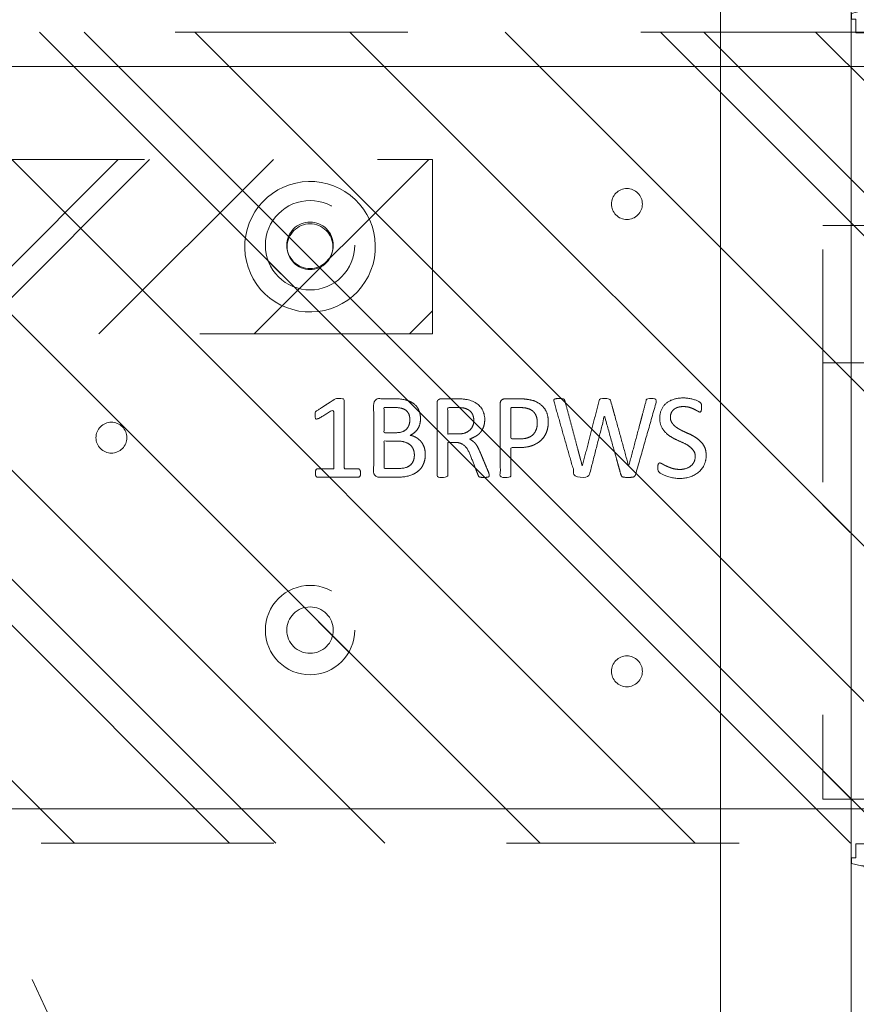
# Model space of a CAD drawing. Header units: inches. Extents: x -522 to -243, y -71 to 49.
# Tile 25 of 54: x -260 to -255, y -23 to -17. Entities that reach past the tile are written whole.
import ezdxf

# ---------------------------------------------------------------- set-up
doc = ezdxf.new("R2010")
doc.units = ezdxf.units.IN
doc.header["$LTSCALE"] = 32
doc.header["$MEASUREMENT"] = 0
doc.header["$PDMODE"] = 1
doc.header["$PDSIZE"] = -2
doc.linetypes.add('Dash Style-1', pattern=[0.083328, 0.041656, -0.041672])
for name, color, linetype, lineweight in [('DashLine', 7, 'Dash Style-1', 13), ('DashLineFill', 7, 'Dash Style-1', 13), ('Drawing', 7, 'Continuous', 18), ('None', 7, 'Continuous', 18), ('Plastic-BracketCover', 7, 'Continuous', 13), ('SolidLine', 7, 'Continuous', 15), ('Wood_1-V', 7, 'Continuous', 13)]:
    doc.layers.add(name, color=color, linetype=linetype, lineweight=lineweight)
doc.layers.add('Metal-Leg', color=7, linetype='Continuous', lineweight=18, true_color=0x4c4c4c)
doc.layers.add('Notes', color=1, linetype='Continuous', lineweight=18, true_color=0xff0000)
pattern_1 = [(45, (0, 0), (-1.61302, 1.93572), []), (45, (-1.0608, 1.0608), (-0.472346, 0.416761), [])]

# ---------------------------------------------------------------- blocks, each defined once
blk = doc.blocks.new('Group-13')
at = {"layer": 'DashLineFill', "linetype": 'Continuous', "lineweight": 13}
h = blk.add_hatch(dxfattribs=at)
h.set_pattern_fill('Steel', color=253, style=0, pattern_type=2)
h.set_pattern_definition(pattern_1)
h.paths.add_polyline_path([(-2.0669, 1.3976), (2.0669, 1.3976), (2.0669, 0.1378), (2.1063, 0.1378), (2.1063, -0.1378), (2.0669, -0.1378), (2.0669, -5.2756), (2.1063, -5.2756), (2.1063, -5.5512), (2.0669, -5.5512), (2.0669, -5.8268), (-2.0669, -5.8268), (-2.0669, -5.5512), (-2.1063, -5.5512), (-2.1063, -5.2756), (-2.0669, -5.2756), (-2.0669, -0.1378), (-2.1063, -0.1378), (-2.1063, 0.1378), (-2.0669, 0.1378)])
at = {"layer": 'DashLineFill', "flags": 128}
blk.add_lwpolyline([(-2.0669, 1.3976), (2.0669, 1.3976), (2.0669, 0.1378), (2.1063, 0.1378), (2.1063, -0.1378), (2.0669, -0.1378), (2.0669, -5.2756), (2.1063, -5.2756), (2.1063, -5.5512), (2.0669, -5.5512), (2.0669, -5.8268), (-2.0669, -5.8268), (-2.0669, -5.5512), (-2.1063, -5.5512), (-2.1063, -5.2756), (-2.0669, -5.2756), (-2.0669, -0.1378), (-2.1063, -0.1378), (-2.1063, 0.1378), (-2.0669, 0.1378)], close=True, dxfattribs=at)
at = {"layer": 'SolidLine', "flags": 128}
blk.add_lwpolyline([(-1.2205, -5.8268), (-1.2205, -5.1826), (-0.4331, -5.1826), (-0.4331, -5.8268)], dxfattribs=at)
at = {"layer": 'SolidLine', "linetype": 'Continuous', "lineweight": 5}
blk.add_point((0, 0), dxfattribs=at)
blk = doc.blocks.new('TL14_upper_leg (2D)')
at = {"layer": 'DashLine', "flags": 128}
blk.add_lwpolyline([(0, 1.2205), (0.1196, 1.2146), (0.2381, 1.197), (0.3543, 1.1679), (0.4671, 1.1276), (0.5753, 1.0764), (0.6781, 1.0148), (0.7743, 0.9434), (0.863, 0.863), (0.9434, 0.7743), (1.0148, 0.6781), (1.0764, 0.5753), (1.1276, 0.4671), (1.1679, 0.3543), (1.197, 0.2381), (1.2146, 0.1196), (1.2205, 0), (1.2146, -0.1196), (1.197, -0.2381), (1.1679, -0.3543), (1.1276, -0.4671), (1.0764, -0.5753), (1.0148, -0.6781), (0.9434, -0.7743), (0.863, -0.863), (0.7743, -0.9434), (0.6781, -1.0148), (0.5753, -1.0764), (0.4671, -1.1276), (0.3543, -1.1679), (0.2381, -1.197), (0.1196, -1.2146), (0, -1.2205), (-0.1196, -1.2146), (-0.2381, -1.197), (-0.3543, -1.1679), (-0.4671, -1.1276), (-0.5753, -1.0764), (-0.6781, -1.0148), (-0.7743, -0.9434), (-0.863, -0.863), (-0.9434, -0.7743), (-1.0148, -0.6781), (-1.0764, -0.5753), (-1.1276, -0.4671), (-1.1679, -0.3543), (-1.197, -0.2381), (-1.2146, -0.1196), (-1.2205, 0), (-1.2146, 0.1196), (-1.197, 0.2381), (-1.1679, 0.3543), (-1.1276, 0.4671), (-1.0764, 0.5753), (-1.0148, 0.6781), (-0.9434, 0.7743), (-0.863, 0.863), (-0.7743, 0.9434), (-0.6781, 1.0148), (-0.5753, 1.0764), (-0.4671, 1.1276), (-0.3543, 1.1679), (-0.2381, 1.197), (-0.1196, 1.2146)], close=True, dxfattribs=at)
at = {"layer": 'Metal-Leg', "linetype": 'Continuous', "lineweight": 5}
blk.add_point((0, 0), dxfattribs=at)
blk.add_point((0, 0), dxfattribs=at)
at = {"layer": 'Notes'}
for p, q in [((-2.126, 0), (2.126, 0)), ((-2.126, -5.3937), (2.126, -5.3937))]:
    blk.add_line(p, q, dxfattribs=at)
at = {"layer": 'SolidLine', "flags": 128}
for points in [[(-2.3228, 0.2437), (-2.4016, 0.2437), (-2.4016, 0.2677), (-2.4341, 0.2677), (-2.4493, 0.2108), (-2.4493, 0.1992, 0.157975), (-2.5315, 0.1181), (-2.5315, -0.1181, 0.156027), (-2.4493, -0.1991), (-2.4493, -0.2108), (-2.4341, -0.2677), (-2.4016, -0.2677), (-2.4016, -0.2437), (-2.3228, -0.2437)], [(2.3228, 0.2437), (2.4016, 0.2437), (2.4016, 0.2677), (2.4341, 0.2677), (2.4493, 0.2108), (2.4493, 0.1992, -0.157975), (2.5315, 0.1181), (2.5315, -0.1181, -0.156027), (2.4493, -0.1991), (2.4493, -0.2108), (2.4341, -0.2677), (2.4016, -0.2677), (2.4016, -0.2437), (2.3228, -0.2437)], [(-2.3228, -5.15), (-2.4016, -5.15), (-2.4016, -5.126), (-2.4341, -5.126), (-2.4493, -5.1829), (-2.4493, -5.1945, 0.157975), (-2.5315, -5.2756), (-2.5315, -5.5118, 0.156027), (-2.4493, -5.5928), (-2.4493, -5.6045), (-2.4341, -5.6614), (-2.4016, -5.6614), (-2.4016, -5.6374), (-2.3228, -5.6374)], [(2.3228, -5.15), (2.4016, -5.15), (2.4016, -5.126), (2.4341, -5.126), (2.4493, -5.1829), (2.4493, -5.1945, -0.157975), (2.5315, -5.2756), (2.5315, -5.5118, -0.156027), (2.4493, -5.5928), (2.4493, -5.6045), (2.4341, -5.6614), (2.4016, -5.6614), (2.4016, -5.6374), (2.3228, -5.6374)]]:
    blk.add_lwpolyline(points, format="xyb", close=True, dxfattribs=at)
at = {"layer": 'DashLine', "color": 7}
blk.add_blockref('Group-13', (0, 0), dxfattribs=at)
blk = doc.blocks.new('Group-16')
at = {"layer": 'Plastic-BracketCover', "color": 7}
for points, knots in [([(0.0962, -6.4949), (0.1276, -6.4949), (0.1774, -6.5189), (0.2106, -6.5595), (0.2291, -6.6149), (0.2291, -6.6703), (0.2198, -6.709), (0.2088, -6.7385), (0.1977, -6.7588), (0.1903, -6.7681), (0.1774, -6.7718), (0.1589, -6.7718), (0.1479, -6.7699), (0.1423, -6.7662), (0.1405, -6.7625), (0.1405, -6.7552), (0.1516, -6.7367), (0.1645, -6.709), (0.1774, -6.6703), (0.1774, -6.626), (0.1663, -6.5928), (0.1479, -6.5706), (0.1202, -6.5577), (0.0833, -6.5577), (0.0574, -6.5761), (0.0353, -6.6038), (0.0187, -6.6407), (0.0021, -6.6776), (-0.0201, -6.7146), (-0.0496, -6.7422), (-0.0883, -6.7607), (-0.1437, -6.7607), (-0.188, -6.7404), (-0.2175, -6.7035), (-0.2323, -6.6537), (-0.2323, -6.6094), (-0.2268, -6.5798), (-0.2194, -6.5522), (-0.2083, -6.5319), (-0.2009, -6.5245), (-0.1972, -6.5226), (-0.1917, -6.5208), (-0.1825, -6.5208), (-0.1714, -6.5208), (-0.1603, -6.5226), (-0.1548, -6.5245), (-0.1511, -6.5282), (-0.1511, -6.5337), (-0.1603, -6.5503), (-0.1732, -6.5743), (-0.1825, -6.6057), (-0.1825, -6.6444), (-0.1732, -6.6721), (-0.1566, -6.6906), (-0.1345, -6.6998), (-0.1031, -6.6998), (-0.0754, -6.6813), (-0.0551, -6.6537), (-0.0367, -6.6167), (-0.0201, -6.578), (0.0021, -6.5429), (0.0298, -6.5134), (0.0685, -6.4949), (0.0962, -6.4949)], [0, 0, 0, 0.015871, 0.031741, 0.047612, 0.063483, 0.074063, 0.084644, 0.095224, 0.105804, 0.116385, 0.126965, 0.134019, 0.141073, 0.148126, 0.15518, 0.176341, 0.197502, 0.218662, 0.239823, 0.254938, 0.270053, 0.285168, 0.300283, 0.315399, 0.330516, 0.345632, 0.360748, 0.375865, 0.390981, 0.406098, 0.421214, 0.436329, 0.451445, 0.46656, 0.481676, 0.489233, 0.496791, 0.504349, 0.511906, 0.519464, 0.527022, 0.53458, 0.545916, 0.557253, 0.568589, 0.579926, 0.591262, 0.613935, 0.636609, 0.659282, 0.681955, 0.702567, 0.723179, 0.74379, 0.764402, 0.793852, 0.823302, 0.852751, 0.882201, 0.911651, 0.941101, 0.97055, 1, 1, 1]), ([(0.2088, -6.8998), (0.2125, -6.9017), (0.2198, -6.9072), (0.2217, -6.9164), (0.2235, -6.9312), (0.2235, -6.9533), (0.2217, -6.9681), (0.2198, -6.9773), (0.2125, -6.981), (0.2088, -6.9829), (0.0399, -7.0299), (-0.1289, -7.077), (0.0399, -7.1203), (0.2088, -7.1637), (0.2125, -7.1656), (0.2198, -7.1692), (0.2217, -7.1785), (0.2235, -7.1932), (0.2235, -7.2154), (0.2217, -7.2301), (0.2198, -7.2412), (0.2125, -7.2468), (0.2088, -7.2468), (0.0021, -7.3058), (-0.2046, -7.3649), (-0.2138, -7.3667), (-0.2212, -7.3686), (-0.2268, -7.3612), (-0.2286, -7.3483), (-0.2286, -7.3261), (-0.2268, -7.315), (-0.2249, -7.3077), (-0.2194, -7.3058), (-0.2157, -7.304), (-0.0284, -7.2541), (0.1589, -7.2043), (-0.0284, -7.1563), (-0.2157, -7.1083), (-0.2194, -7.1065), (-0.2249, -7.1047), (-0.2268, -7.0973), (-0.2286, -7.0844), (-0.2286, -7.0641), (-0.2268, -7.053), (-0.2249, -7.0456), (-0.2194, -7.0419), (-0.2157, -7.0419), (-0.0284, -6.9902), (0.1589, -6.9386), (-0.0284, -6.8887), (-0.2157, -6.8389), (-0.2194, -6.8389), (-0.2249, -6.8371), (-0.2268, -6.8297), (-0.2286, -6.8186), (-0.2286, -6.7983), (-0.2268, -6.7854), (-0.2212, -6.7799), (-0.212, -6.7799), (-0.2046, -6.7817), (0.0021, -6.8408), (0.2088, -6.8998)], [0, 0, 0, 0.001377, 0.002754, 0.004131, 0.005508, 0.006884, 0.008261, 0.009638, 0.011015, 0.011015, 0.069504, 0.069504, 0.127673, 0.127673, 0.12905, 0.130427, 0.131804, 0.133181, 0.134558, 0.135935, 0.137312, 0.138689, 0.138689, 0.218878, 0.218878, 0.222389, 0.225899, 0.229409, 0.23292, 0.23643, 0.23994, 0.243451, 0.246961, 0.246961, 0.411844, 0.411844, 0.576329, 0.576329, 0.57984, 0.58335, 0.586861, 0.590371, 0.593296, 0.596222, 0.599147, 0.602072, 0.602072, 0.756075, 0.756075, 0.909695, 0.909695, 0.91262, 0.915546, 0.918471, 0.921396, 0.923833, 0.926271, 0.928708, 0.931145, 0.931145, 1, 1, 1]), ([(-0.0957, -7.3992), (-0.0607, -7.3992), (-0.0071, -7.4214), (0.0298, -7.462), (0.0519, -7.521), (0.0519, -7.5884), (0.0519, -7.6133), (0.1322, -7.6133), (0.2162, -7.6133), (0.2198, -7.617), (0.2217, -7.6244), (0.2235, -7.6354), (0.2235, -7.6521), (0.2217, -7.6631), (0.2198, -7.6705), (0.2162, -7.6742), (0.0058, -7.6742), (-0.2138, -7.6742), (-0.2268, -7.6594), (-0.2268, -7.6022), (-0.2268, -7.5395), (-0.2231, -7.5136), (-0.2157, -7.4767), (-0.1935, -7.4398), (-0.1622, -7.4121), (-0.1197, -7.3992), (-0.0957, -7.3992)], [0, 0, 0, 0.066268, 0.132535, 0.198803, 0.26507, 0.303966, 0.303966, 0.429297, 0.43506, 0.440822, 0.446584, 0.452347, 0.456957, 0.461567, 0.466177, 0.470786, 0.728938, 0.745073, 0.761208, 0.845107, 0.870922, 0.896738, 0.922553, 0.948369, 0.974184, 1, 1, 1]), ([(-0.0902, -7.462), (-0.1179, -7.462), (-0.1548, -7.4823), (-0.1714, -7.5118), (-0.1769, -7.5432), (-0.1769, -7.5865), (-0.1769, -7.6133), (-0.0874, -7.6133), (0.0021, -7.6133), (0.0021, -7.5865), (0.0021, -7.5339), (-0.0108, -7.497), (-0.0367, -7.473), (-0.0699, -7.462), (-0.0902, -7.462)], [0, 0, 0, 0.053098, 0.106195, 0.159293, 0.212391, 0.297937, 0.297937, 0.584068, 0.584068, 0.669615, 0.752211, 0.834807, 0.917404, 1, 1, 1]), ([(0.2125, -7.7372), (0.2162, -7.7372), (0.2198, -7.7391), (0.2217, -7.7464), (0.2235, -7.7594), (0.2235, -7.7778), (0.2217, -7.7889), (0.2198, -7.7963), (0.2143, -7.8), (0.2088, -7.8018), (0.1562, -7.8221), (0.1036, -7.8424), (0.0851, -7.8498), (0.0556, -7.8646), (0.0335, -7.8867), (0.0224, -7.9162), (0.0224, -7.9559), (0.0224, -7.9753), (0.1174, -7.9753), (0.2162, -7.9753), (0.2198, -7.979), (0.2217, -7.9864), (0.2235, -7.9974), (0.2235, -8.014), (0.2217, -8.0251), (0.2198, -8.0325), (0.2162, -8.0362), (0.0048, -8.0362), (-0.2157, -8.0362), (-0.2268, -8.0214), (-0.2268, -7.9661), (-0.2268, -7.9015), (-0.2249, -7.8793), (-0.2231, -7.8701), (-0.2194, -7.8443), (-0.1991, -7.8037), (-0.1695, -7.7778), (-0.1308, -7.7631), (-0.0865, -7.7631), (-0.0496, -7.776), (-0.0219, -7.7981), (-0.0035, -7.8313), (0.0039, -7.8498), (0.0095, -7.8387), (0.0242, -7.8203), (0.0445, -7.8055), (0.0722, -7.7926), (0.0888, -7.7852), (0.1377, -7.7649), (0.1866, -7.7446), (0.1995, -7.7391), (0.2106, -7.7372), (0.2125, -7.7372)], [0, 0, 0, 0.004018, 0.008035, 0.012053, 0.01607, 0.020088, 0.024105, 0.028123, 0.03214, 0.03214, 0.070951, 0.070951, 0.084634, 0.098317, 0.112001, 0.125684, 0.138745, 0.138745, 0.202807, 0.205295, 0.207782, 0.21027, 0.212758, 0.214748, 0.216739, 0.218729, 0.220719, 0.332671, 0.339637, 0.346603, 0.391882, 0.407555, 0.423229, 0.423229, 0.466696, 0.510164, 0.553631, 0.597099, 0.640566, 0.684033, 0.727501, 0.770968, 0.770968, 0.798042, 0.825115, 0.852188, 0.879262, 0.879262, 0.958132, 0.958132, 0.979066, 1, 1, 1]), ([(-0.1013, -7.8258), (-0.1289, -7.8258), (-0.164, -7.8498), (-0.1732, -7.8775), (-0.1751, -7.8867), (-0.1769, -7.9088), (-0.1769, -7.9504), (-0.1769, -7.9753), (-0.1013, -7.9753), (-0.0256, -7.9753), (-0.0256, -7.9467), (-0.0256, -7.8941), (-0.0367, -7.8609), (-0.0588, -7.8369), (-0.0865, -7.8258), (-0.1013, -7.8258)], [0, 0, 0, 0.142515, 0.285031, 0.285031, 0.330993, 0.376955, 0.445899, 0.445899, 0.655281, 0.655281, 0.734439, 0.800829, 0.867219, 0.93361, 1, 1, 1]), ([(0.0925, -8.1035), (0.1147, -8.1035), (0.1497, -8.1146), (0.1792, -8.1331), (0.1995, -8.1607), (0.2217, -8.2106), (0.2217, -8.3176), (0.2217, -8.384), (0.2106, -8.3988), (-0.0025, -8.3988), (-0.2157, -8.3988), (-0.2268, -8.384), (-0.2268, -8.3259), (-0.2268, -8.2346), (-0.2101, -8.1829), (-0.1825, -8.1497), (-0.14, -8.1312), (-0.0976, -8.1312), (-0.068, -8.1386), (-0.0441, -8.1534), (-0.0238, -8.1774), (-0.0182, -8.1903), (-0.0145, -8.1718), (0.0039, -8.1404), (0.0316, -8.1165), (0.0704, -8.1035), (0.0925, -8.1035)], [0, 0, 0, 0.031455, 0.06291, 0.094366, 0.125821, 0.188731, 0.266159, 0.275837, 0.285516, 0.435531, 0.44521, 0.454888, 0.521427, 0.574659, 0.627891, 0.681123, 0.734355, 0.762747, 0.791139, 0.819531, 0.847924, 0.847924, 0.885943, 0.923962, 0.961981, 1, 1, 1]), ([(0.0962, -8.1663), (0.0759, -8.1663), (0.0464, -8.1792), (0.0261, -8.2032), (0.015, -8.2401), (0.015, -8.3038), (0.015, -8.3398), (0.0934, -8.3398), (0.1719, -8.3398), (0.1719, -8.2964), (0.1719, -8.2124), (0.1442, -8.1792), (0.1147, -8.1663), (0.0962, -8.1663)], [0, 0, 0, 0.079156, 0.158312, 0.237468, 0.316624, 0.419526, 0.419526, 0.643799, 0.643799, 0.767809, 0.883905, 0.941952, 1, 1, 1]), ([(-0.1068, -8.1921), (-0.1234, -8.1921), (-0.1492, -8.2013), (-0.1677, -8.2216), (-0.1769, -8.253), (-0.1769, -8.3084), (-0.1769, -8.3398), (-0.105, -8.3398), (-0.033, -8.3398), (-0.033, -8.3056), (-0.033, -8.2493), (-0.0441, -8.2198), (-0.0644, -8.2013), (-0.092, -8.1921), (-0.1068, -8.1921)], [0, 0, 0, 0.074499, 0.148998, 0.223496, 0.297995, 0.395417, 0.395417, 0.61891, 0.61891, 0.724928, 0.793696, 0.862464, 0.931232, 1, 1, 1]), ([(0.1977, -8.4746), (0.2051, -8.4746), (0.2189, -8.4774), (0.2217, -8.4857), (0.2217, -8.6048), (0.2217, -8.7238), (0.2198, -8.7275), (0.2143, -8.7312), (0.2051, -8.733), (0.1922, -8.733), (0.1829, -8.7312), (0.1774, -8.7293), (0.1737, -8.7238), (0.1737, -8.6749), (0.1737, -8.6278), (0.0039, -8.6278), (-0.1659, -8.6278), (-0.14, -8.6712), (-0.1142, -8.7146), (-0.1123, -8.7201), (-0.1105, -8.7293), (-0.1142, -8.733), (-0.1253, -8.7349), (-0.1377, -8.7349), (-0.1474, -8.7349), (-0.1529, -8.733), (-0.1566, -8.7293), (-0.1585, -8.7256), (-0.1917, -8.674), (-0.2249, -8.6223), (-0.2268, -8.6204), (-0.2268, -8.6167), (-0.2286, -8.6112), (-0.2286, -8.5941), (-0.2286, -8.5761), (-0.2249, -8.5706), (-0.2212, -8.5688), (-0.0228, -8.5688), (0.1737, -8.5688), (0.1737, -8.5282), (0.1737, -8.4839), (0.1774, -8.4802), (0.1829, -8.4765), (0.1922, -8.4746), (0.1977, -8.4746)], [0, 0, 0, 0.00261, 0.007831, 0.010441, 0.176195, 0.178805, 0.181415, 0.184026, 0.186636, 0.188594, 0.190551, 0.192509, 0.194467, 0.244389, 0.244389, 0.424498, 0.424498, 0.47805, 0.47805, 0.484241, 0.490432, 0.496622, 0.502813, 0.507071, 0.510941, 0.514811, 0.518682, 0.518682, 0.576295, 0.576295, 0.578743, 0.58119, 0.583638, 0.590247, 0.593184, 0.596122, 0.599059, 0.911881, 0.911881, 0.976501, 0.982376, 0.988251, 0.994125, 1, 1, 1])]:
    blk.add_open_spline(points, degree=2, knots=knots, dxfattribs=at)
blk = doc.blocks.new('1BRPWS-HuddleBracket (2D)')
at = {"layer": 'DashLineFill', "linetype": 'Continuous', "lineweight": 13}
h = blk.add_hatch(dxfattribs=at)
h.set_pattern_fill('Steel', color=253, style=0, pattern_type=2)
h.set_pattern_definition(pattern_1)
h.paths.add_polyline_path([(-2.3272, 2.3819), (2.3185, 2.3819), (2.3185, -12.2638), (-2.3272, -12.2638)])
h = blk.add_hatch(dxfattribs=at)
h.set_pattern_fill('Steel', color=253, style=0, pattern_type=2)
h.set_pattern_definition(pattern_1)
h.paths.add_polyline_path([(-1.343, -7.0374), (-1.3516, -7.037), (-1.3602, -7.0357), (-1.3687, -7.0336), (-1.3769, -7.0307), (-1.3847, -7.0269), (-1.3922, -7.0225), (-1.3992, -7.0173), (-1.4056, -7.0115), (-1.4114, -7.005), (-1.4166, -6.998), (-1.4211, -6.9906), (-1.4248, -6.9827), (-1.4277, -6.9745), (-1.4298, -6.9661), (-1.4311, -6.9575), (-1.4315, -6.9488), (-1.4311, -6.9401), (-1.4298, -6.9315), (-1.4277, -6.9231), (-1.4248, -6.9149), (-1.4211, -6.9071), (-1.4166, -6.8996), (-1.4114, -6.8926), (-1.4056, -6.8862), (-1.3992, -6.8803), (-1.3922, -6.8752), (-1.3847, -6.8707), (-1.3769, -6.867), (-1.3687, -6.8641), (-1.3602, -6.8619), (-1.3516, -6.8607), (-1.343, -6.8602), (-1.3343, -6.8607), (-1.3257, -6.8619), (-1.3172, -6.8641), (-1.3091, -6.867), (-1.3012, -6.8707), (-1.2937, -6.8752), (-1.2868, -6.8803), (-1.2803, -6.8862), (-1.2745, -6.8926), (-1.2693, -6.8996), (-1.2648, -6.9071), (-1.2611, -6.9149), (-1.2582, -6.9231), (-1.2561, -6.9315), (-1.2548, -6.9401), (-1.2544, -6.9488), (-1.2548, -6.9575), (-1.2561, -6.9661), (-1.2582, -6.9745), (-1.2611, -6.9827), (-1.2648, -6.9906), (-1.2693, -6.998), (-1.2745, -7.005), (-1.2803, -7.0115), (-1.2868, -7.0173), (-1.2937, -7.0225), (-1.3012, -7.0269), (-1.3091, -7.0307), (-1.3172, -7.0336), (-1.3257, -7.0357), (-1.3343, -7.037)])
h = blk.add_hatch(dxfattribs=at)
h.set_pattern_fill('Steel', color=253, style=0, pattern_type=2)
h.set_pattern_definition(pattern_1)
h.paths.add_polyline_path([(1.3342, -7.0374), (1.3255, -7.037), (1.3169, -7.0357), (1.3085, -7.0336), (1.3003, -7.0307), (1.2924, -7.0269), (1.285, -7.0225), (1.278, -7.0173), (1.2716, -7.0115), (1.2657, -7.005), (1.2605, -6.998), (1.2561, -6.9906), (1.2524, -6.9827), (1.2494, -6.9745), (1.2473, -6.9661), (1.246, -6.9575), (1.2456, -6.9488), (1.246, -6.9401), (1.2473, -6.9315), (1.2494, -6.9231), (1.2524, -6.9149), (1.2561, -6.9071), (1.2605, -6.8996), (1.2657, -6.8926), (1.2716, -6.8862), (1.278, -6.8803), (1.285, -6.8752), (1.2924, -6.8707), (1.3003, -6.867), (1.3085, -6.8641), (1.3169, -6.8619), (1.3255, -6.8607), (1.3342, -6.8602), (1.3429, -6.8607), (1.3515, -6.8619), (1.3599, -6.8641), (1.3681, -6.867), (1.376, -6.8707), (1.3834, -6.8752), (1.3904, -6.8803), (1.3968, -6.8862), (1.4027, -6.8926), (1.4079, -6.8996), (1.4123, -6.9071), (1.416, -6.9149), (1.419, -6.9231), (1.4211, -6.9315), (1.4224, -6.9401), (1.4228, -6.9488), (1.4224, -6.9575), (1.4211, -6.9661), (1.419, -6.9745), (1.416, -6.9827), (1.4123, -6.9906), (1.4079, -6.998), (1.4027, -7.005), (1.3968, -7.0115), (1.3904, -7.0173), (1.3834, -7.0225), (1.376, -7.0269), (1.3681, -7.0307), (1.3599, -7.0336), (1.3515, -7.0357), (1.3429, -7.037)])
h = blk.add_hatch(dxfattribs=at)
h.set_pattern_fill('Steel', color=253, style=0, pattern_type=2)
h.set_pattern_definition(pattern_1)
h.paths.add_polyline_path([(-1.1067, -8.5079), (-1.0817, -8.5091), (-1.0568, -8.5128), (-1.0325, -8.5189), (-1.0088, -8.5274), (-0.9861, -8.5381), (-0.9646, -8.551), (-0.9444, -8.566), (-0.9258, -8.5828), (-0.9089, -8.6014), (-0.894, -8.6216), (-0.8811, -8.6431), (-0.8703, -8.6658), (-0.8619, -8.6895), (-0.8558, -8.7139), (-0.8521, -8.7387), (-0.8508, -8.7638), (-0.8521, -8.7889), (-0.8558, -8.8137), (-0.8619, -8.8381), (-0.8703, -8.8617), (-0.8811, -8.8844), (-0.894, -8.906), (-0.9089, -8.9261), (-0.9258, -8.9447), (-0.9444, -8.9616), (-0.9646, -8.9766), (-0.9861, -8.9895), (-1.0088, -9.0002), (-1.0325, -9.0087), (-1.0568, -9.0148), (-1.0817, -9.0185), (-1.1067, -9.0197), (-1.1318, -9.0185), (-1.1567, -9.0148), (-1.181, -9.0087), (-1.2047, -9.0002), (-1.2274, -8.9895), (-1.2489, -8.9766), (-1.2691, -8.9616), (-1.2877, -8.9447), (-1.3046, -8.9261), (-1.3195, -8.906), (-1.3324, -8.8844), (-1.3432, -8.8617), (-1.3516, -8.8381), (-1.3577, -8.8137), (-1.3614, -8.7889), (-1.3626, -8.7638), (-1.3614, -8.7387), (-1.3577, -8.7139), (-1.3516, -8.6895), (-1.3432, -8.6658), (-1.3324, -8.6431), (-1.3195, -8.6216), (-1.3046, -8.6014), (-1.2877, -8.5828), (-1.2691, -8.566), (-1.2489, -8.551), (-1.2274, -8.5381), (-1.2047, -8.5274), (-1.181, -8.5189), (-1.1567, -8.5128), (-1.1318, -8.5091)])
h = blk.add_hatch(dxfattribs=at)
h.set_pattern_fill('Steel', color=253, style=0, pattern_type=2)
h.set_pattern_definition(pattern_1)
h.paths.add_polyline_path([(1.098, -8.5079), (1.1231, -8.5091), (1.1479, -8.5128), (1.1723, -8.5189), (1.1959, -8.5274), (1.2186, -8.5381), (1.2402, -8.551), (1.2603, -8.566), (1.2789, -8.5828), (1.2958, -8.6014), (1.3108, -8.6216), (1.3237, -8.6431), (1.3344, -8.6658), (1.3429, -8.6895), (1.349, -8.7139), (1.3527, -8.7387), (1.3539, -8.7638), (1.3527, -8.7889), (1.349, -8.8137), (1.3429, -8.8381), (1.3344, -8.8617), (1.3237, -8.8844), (1.3108, -8.906), (1.2958, -8.9261), (1.2789, -8.9447), (1.2603, -8.9616), (1.2402, -8.9766), (1.2186, -8.9895), (1.1959, -9.0002), (1.1723, -9.0087), (1.1479, -9.0148), (1.1231, -9.0185), (1.098, -9.0197), (1.0729, -9.0185), (1.0481, -9.0148), (1.0237, -9.0087), (1.0001, -9.0002), (0.9773, -8.9895), (0.9558, -8.9766), (0.9356, -8.9616), (0.917, -8.9447), (0.9002, -8.9261), (0.8852, -8.906), (0.8723, -8.8844), (0.8616, -8.8617), (0.8531, -8.8381), (0.847, -8.8137), (0.8433, -8.7889), (0.8421, -8.7638), (0.8433, -8.7387), (0.847, -8.7139), (0.8531, -8.6895), (0.8616, -8.6658), (0.8723, -8.6431), (0.8852, -8.6216), (0.9002, -8.6014), (0.917, -8.5828), (0.9356, -8.566), (0.9558, -8.551), (0.9773, -8.5381), (1.0001, -8.5274), (1.0237, -8.5189), (1.0481, -8.5128), (1.0729, -8.5091)])
h = blk.add_hatch(dxfattribs=at)
h.set_pattern_fill('Steel', color=253, style=0, pattern_type=2)
h.set_pattern_definition(pattern_1)
h.paths.add_polyline_path([(-1.1067, -8.6308), (-1.0937, -8.6314), (-1.0808, -8.6333), (-1.0681, -8.6365), (-1.0558, -8.6409), (-1.044, -8.6465), (-1.0329, -8.6532), (-1.0224, -8.661), (-1.0127, -8.6697), (-1.0039, -8.6794), (-0.9962, -8.6899), (-0.9894, -8.7011), (-0.9839, -8.7129), (-0.9795, -8.7252), (-0.9763, -8.7378), (-0.9744, -8.7507), (-0.9737, -8.7638), (-0.9744, -8.7768), (-0.9763, -8.7897), (-0.9795, -8.8024), (-0.9839, -8.8147), (-0.9894, -8.8265), (-0.9962, -8.8377), (-1.0039, -8.8482), (-1.0127, -8.8578), (-1.0224, -8.8666), (-1.0329, -8.8744), (-1.044, -8.8811), (-1.0558, -8.8867), (-1.0681, -8.8911), (-1.0808, -8.8942), (-1.0937, -8.8961), (-1.1067, -8.8968), (-1.1198, -8.8961), (-1.1327, -8.8942), (-1.1453, -8.8911), (-1.1576, -8.8867), (-1.1694, -8.8811), (-1.1806, -8.8744), (-1.1911, -8.8666), (-1.2008, -8.8578), (-1.2096, -8.8482), (-1.2173, -8.8377), (-1.224, -8.8265), (-1.2296, -8.8147), (-1.234, -8.8024), (-1.2372, -8.7897), (-1.2391, -8.7768), (-1.2397, -8.7638), (-1.2391, -8.7507), (-1.2372, -8.7378), (-1.234, -8.7252), (-1.2296, -8.7129), (-1.224, -8.7011), (-1.2173, -8.6899), (-1.2096, -8.6794), (-1.2008, -8.6697), (-1.1911, -8.661), (-1.1806, -8.6532), (-1.1694, -8.6465), (-1.1576, -8.6409), (-1.1453, -8.6365), (-1.1327, -8.6333), (-1.1198, -8.6314)])
h = blk.add_hatch(dxfattribs=at)
h.set_pattern_fill('Steel', color=253, style=0, pattern_type=2)
h.set_pattern_definition(pattern_1)
h.paths.add_polyline_path([(1.098, -8.6308), (1.111, -8.6314), (1.1239, -8.6333), (1.1366, -8.6365), (1.1489, -8.6409), (1.1607, -8.6465), (1.1719, -8.6532), (1.1824, -8.661), (1.192, -8.6697), (1.2008, -8.6794), (1.2086, -8.6899), (1.2153, -8.7011), (1.2209, -8.7129), (1.2253, -8.7252), (1.2284, -8.7378), (1.2303, -8.7507), (1.231, -8.7638), (1.2303, -8.7768), (1.2284, -8.7897), (1.2253, -8.8024), (1.2209, -8.8147), (1.2153, -8.8265), (1.2086, -8.8377), (1.2008, -8.8482), (1.192, -8.8578), (1.1824, -8.8666), (1.1719, -8.8744), (1.1607, -8.8811), (1.1489, -8.8867), (1.1366, -8.8911), (1.1239, -8.8942), (1.111, -8.8961), (1.098, -8.8968), (1.0849, -8.8961), (1.072, -8.8942), (1.0594, -8.8911), (1.0471, -8.8867), (1.0353, -8.8811), (1.0241, -8.8744), (1.0136, -8.8666), (1.0039, -8.8578), (0.9952, -8.8482), (0.9874, -8.8377), (0.9807, -8.8265), (0.9751, -8.8147), (0.9707, -8.8024), (0.9675, -8.7897), (0.9656, -8.7768), (0.965, -8.7638), (0.9656, -8.7507), (0.9675, -8.7378), (0.9707, -8.7252), (0.9751, -8.7129), (0.9807, -8.7011), (0.9874, -8.6899), (0.9952, -8.6794), (1.0039, -8.6697), (1.0136, -8.661), (1.0241, -8.6532), (1.0353, -8.6465), (1.0471, -8.6409), (1.0594, -8.6365), (1.072, -8.6333), (1.0849, -8.6314)])
h = blk.add_hatch(dxfattribs=at)
h.set_pattern_fill('Steel', color=253, style=0, pattern_type=2)
h.set_pattern_definition(pattern_1)
h.paths.add_polyline_path([(-0.0044, -9.9902), (-0.0131, -9.9897), (-0.0217, -9.9885), (-0.0301, -9.9863), (-0.0383, -9.9834), (-0.0461, -9.9797), (-0.0536, -9.9752), (-0.0606, -9.9701), (-0.067, -9.9642), (-0.0729, -9.9578), (-0.078, -9.9508), (-0.0825, -9.9433), (-0.0862, -9.9355), (-0.0891, -9.9273), (-0.0913, -9.9189), (-0.0925, -9.9103), (-0.093, -9.9016), (-0.0925, -9.8929), (-0.0913, -9.8843), (-0.0891, -9.8759), (-0.0862, -9.8677), (-0.0825, -9.8598), (-0.078, -9.8524), (-0.0729, -9.8454), (-0.067, -9.8389), (-0.0606, -9.8331), (-0.0536, -9.8279), (-0.0461, -9.8235), (-0.0383, -9.8197), (-0.0301, -9.8168), (-0.0217, -9.8147), (-0.0131, -9.8134), (-0.0044, -9.813), (0.0043, -9.8134), (0.0129, -9.8147), (0.0213, -9.8168), (0.0295, -9.8197), (0.0374, -9.8235), (0.0448, -9.8279), (0.0518, -9.8331), (0.0583, -9.8389), (0.0641, -9.8454), (0.0693, -9.8524), (0.0737, -9.8598), (0.0775, -9.8677), (0.0804, -9.8759), (0.0825, -9.8843), (0.0838, -9.8929), (0.0842, -9.9016), (0.0838, -9.9103), (0.0825, -9.9189), (0.0804, -9.9273), (0.0775, -9.9355), (0.0737, -9.9433), (0.0693, -9.9508), (0.0641, -9.9578), (0.0583, -9.9642), (0.0518, -9.9701), (0.0448, -9.9752), (0.0374, -9.9797), (0.0295, -9.9834), (0.0213, -9.9863), (0.0129, -9.9885), (0.0043, -9.9897)])
at = {"layer": 'DashLineFill', "flags": 128}
for points in [[(-2.3272, 2.3819), (2.3185, 2.3819), (2.3185, -12.2638), (-2.3272, -12.2638)], [(-1.343, -7.0374), (-1.3516, -7.037), (-1.3602, -7.0357), (-1.3687, -7.0336), (-1.3769, -7.0307), (-1.3847, -7.0269), (-1.3922, -7.0225), (-1.3992, -7.0173), (-1.4056, -7.0115), (-1.4114, -7.005), (-1.4166, -6.998), (-1.4211, -6.9906), (-1.4248, -6.9827), (-1.4277, -6.9745), (-1.4298, -6.9661), (-1.4311, -6.9575), (-1.4315, -6.9488), (-1.4311, -6.9401), (-1.4298, -6.9315), (-1.4277, -6.9231), (-1.4248, -6.9149), (-1.4211, -6.9071), (-1.4166, -6.8996), (-1.4114, -6.8926), (-1.4056, -6.8862), (-1.3992, -6.8803), (-1.3922, -6.8752), (-1.3847, -6.8707), (-1.3769, -6.867), (-1.3687, -6.8641), (-1.3602, -6.8619), (-1.3516, -6.8607), (-1.343, -6.8602), (-1.3343, -6.8607), (-1.3257, -6.8619), (-1.3172, -6.8641), (-1.3091, -6.867), (-1.3012, -6.8707), (-1.2937, -6.8752), (-1.2868, -6.8803), (-1.2803, -6.8862), (-1.2745, -6.8926), (-1.2693, -6.8996), (-1.2648, -6.9071), (-1.2611, -6.9149), (-1.2582, -6.9231), (-1.2561, -6.9315), (-1.2548, -6.9401), (-1.2544, -6.9488), (-1.2548, -6.9575), (-1.2561, -6.9661), (-1.2582, -6.9745), (-1.2611, -6.9827), (-1.2648, -6.9906), (-1.2693, -6.998), (-1.2745, -7.005), (-1.2803, -7.0115), (-1.2868, -7.0173), (-1.2937, -7.0225), (-1.3012, -7.0269), (-1.3091, -7.0307), (-1.3172, -7.0336), (-1.3257, -7.0357), (-1.3343, -7.037)], [(1.3342, -7.0374), (1.3255, -7.037), (1.3169, -7.0357), (1.3085, -7.0336), (1.3003, -7.0307), (1.2924, -7.0269), (1.285, -7.0225), (1.278, -7.0173), (1.2716, -7.0115), (1.2657, -7.005), (1.2605, -6.998), (1.2561, -6.9906), (1.2524, -6.9827), (1.2494, -6.9745), (1.2473, -6.9661), (1.246, -6.9575), (1.2456, -6.9488), (1.246, -6.9401), (1.2473, -6.9315), (1.2494, -6.9231), (1.2524, -6.9149), (1.2561, -6.9071), (1.2605, -6.8996), (1.2657, -6.8926), (1.2716, -6.8862), (1.278, -6.8803), (1.285, -6.8752), (1.2924, -6.8707), (1.3003, -6.867), (1.3085, -6.8641), (1.3169, -6.8619), (1.3255, -6.8607), (1.3342, -6.8602), (1.3429, -6.8607), (1.3515, -6.8619), (1.3599, -6.8641), (1.3681, -6.867), (1.376, -6.8707), (1.3834, -6.8752), (1.3904, -6.8803), (1.3968, -6.8862), (1.4027, -6.8926), (1.4079, -6.8996), (1.4123, -6.9071), (1.416, -6.9149), (1.419, -6.9231), (1.4211, -6.9315), (1.4224, -6.9401), (1.4228, -6.9488), (1.4224, -6.9575), (1.4211, -6.9661), (1.419, -6.9745), (1.416, -6.9827), (1.4123, -6.9906), (1.4079, -6.998), (1.4027, -7.005), (1.3968, -7.0115), (1.3904, -7.0173), (1.3834, -7.0225), (1.376, -7.0269), (1.3681, -7.0307), (1.3599, -7.0336), (1.3515, -7.0357), (1.3429, -7.037)], [(-1.1067, -8.5079), (-1.0817, -8.5091), (-1.0568, -8.5128), (-1.0325, -8.5189), (-1.0088, -8.5274), (-0.9861, -8.5381), (-0.9646, -8.551), (-0.9444, -8.566), (-0.9258, -8.5828), (-0.9089, -8.6014), (-0.894, -8.6216), (-0.8811, -8.6431), (-0.8703, -8.6658), (-0.8619, -8.6895), (-0.8558, -8.7139), (-0.8521, -8.7387), (-0.8508, -8.7638), (-0.8521, -8.7889), (-0.8558, -8.8137), (-0.8619, -8.8381), (-0.8703, -8.8617), (-0.8811, -8.8844), (-0.894, -8.906), (-0.9089, -8.9261), (-0.9258, -8.9447), (-0.9444, -8.9616), (-0.9646, -8.9766), (-0.9861, -8.9895), (-1.0088, -9.0002), (-1.0325, -9.0087), (-1.0568, -9.0148), (-1.0817, -9.0185), (-1.1067, -9.0197), (-1.1318, -9.0185), (-1.1567, -9.0148), (-1.181, -9.0087), (-1.2047, -9.0002), (-1.2274, -8.9895), (-1.2489, -8.9766), (-1.2691, -8.9616), (-1.2877, -8.9447), (-1.3046, -8.9261), (-1.3195, -8.906), (-1.3324, -8.8844), (-1.3432, -8.8617), (-1.3516, -8.8381), (-1.3577, -8.8137), (-1.3614, -8.7889), (-1.3626, -8.7638), (-1.3614, -8.7387), (-1.3577, -8.7139), (-1.3516, -8.6895), (-1.3432, -8.6658), (-1.3324, -8.6431), (-1.3195, -8.6216), (-1.3046, -8.6014), (-1.2877, -8.5828), (-1.2691, -8.566), (-1.2489, -8.551), (-1.2274, -8.5381), (-1.2047, -8.5274), (-1.181, -8.5189), (-1.1567, -8.5128), (-1.1318, -8.5091)], [(1.098, -8.5079), (1.1231, -8.5091), (1.1479, -8.5128), (1.1723, -8.5189), (1.1959, -8.5274), (1.2186, -8.5381), (1.2402, -8.551), (1.2603, -8.566), (1.2789, -8.5828), (1.2958, -8.6014), (1.3108, -8.6216), (1.3237, -8.6431), (1.3344, -8.6658), (1.3429, -8.6895), (1.349, -8.7139), (1.3527, -8.7387), (1.3539, -8.7638), (1.3527, -8.7889), (1.349, -8.8137), (1.3429, -8.8381), (1.3344, -8.8617), (1.3237, -8.8844), (1.3108, -8.906), (1.2958, -8.9261), (1.2789, -8.9447), (1.2603, -8.9616), (1.2402, -8.9766), (1.2186, -8.9895), (1.1959, -9.0002), (1.1723, -9.0087), (1.1479, -9.0148), (1.1231, -9.0185), (1.098, -9.0197), (1.0729, -9.0185), (1.0481, -9.0148), (1.0237, -9.0087), (1.0001, -9.0002), (0.9773, -8.9895), (0.9558, -8.9766), (0.9356, -8.9616), (0.917, -8.9447), (0.9002, -8.9261), (0.8852, -8.906), (0.8723, -8.8844), (0.8616, -8.8617), (0.8531, -8.8381), (0.847, -8.8137), (0.8433, -8.7889), (0.8421, -8.7638), (0.8433, -8.7387), (0.847, -8.7139), (0.8531, -8.6895), (0.8616, -8.6658), (0.8723, -8.6431), (0.8852, -8.6216), (0.9002, -8.6014), (0.917, -8.5828), (0.9356, -8.566), (0.9558, -8.551), (0.9773, -8.5381), (1.0001, -8.5274), (1.0237, -8.5189), (1.0481, -8.5128), (1.0729, -8.5091)], [(-1.1067, -8.6308), (-1.0937, -8.6314), (-1.0808, -8.6333), (-1.0681, -8.6365), (-1.0558, -8.6409), (-1.044, -8.6465), (-1.0329, -8.6532), (-1.0224, -8.661), (-1.0127, -8.6697), (-1.0039, -8.6794), (-0.9962, -8.6899), (-0.9894, -8.7011), (-0.9839, -8.7129), (-0.9795, -8.7252), (-0.9763, -8.7378), (-0.9744, -8.7507), (-0.9737, -8.7638), (-0.9744, -8.7768), (-0.9763, -8.7897), (-0.9795, -8.8024), (-0.9839, -8.8147), (-0.9894, -8.8265), (-0.9962, -8.8377), (-1.0039, -8.8482), (-1.0127, -8.8578), (-1.0224, -8.8666), (-1.0329, -8.8744), (-1.044, -8.8811), (-1.0558, -8.8867), (-1.0681, -8.8911), (-1.0808, -8.8942), (-1.0937, -8.8961), (-1.1067, -8.8968), (-1.1198, -8.8961), (-1.1327, -8.8942), (-1.1453, -8.8911), (-1.1576, -8.8867), (-1.1694, -8.8811), (-1.1806, -8.8744), (-1.1911, -8.8666), (-1.2008, -8.8578), (-1.2096, -8.8482), (-1.2173, -8.8377), (-1.224, -8.8265), (-1.2296, -8.8147), (-1.234, -8.8024), (-1.2372, -8.7897), (-1.2391, -8.7768), (-1.2397, -8.7638), (-1.2391, -8.7507), (-1.2372, -8.7378), (-1.234, -8.7252), (-1.2296, -8.7129), (-1.224, -8.7011), (-1.2173, -8.6899), (-1.2096, -8.6794), (-1.2008, -8.6697), (-1.1911, -8.661), (-1.1806, -8.6532), (-1.1694, -8.6465), (-1.1576, -8.6409), (-1.1453, -8.6365), (-1.1327, -8.6333), (-1.1198, -8.6314)], [(1.098, -8.6308), (1.111, -8.6314), (1.1239, -8.6333), (1.1366, -8.6365), (1.1489, -8.6409), (1.1607, -8.6465), (1.1719, -8.6532), (1.1824, -8.661), (1.192, -8.6697), (1.2008, -8.6794), (1.2086, -8.6899), (1.2153, -8.7011), (1.2209, -8.7129), (1.2253, -8.7252), (1.2284, -8.7378), (1.2303, -8.7507), (1.231, -8.7638), (1.2303, -8.7768), (1.2284, -8.7897), (1.2253, -8.8024), (1.2209, -8.8147), (1.2153, -8.8265), (1.2086, -8.8377), (1.2008, -8.8482), (1.192, -8.8578), (1.1824, -8.8666), (1.1719, -8.8744), (1.1607, -8.8811), (1.1489, -8.8867), (1.1366, -8.8911), (1.1239, -8.8942), (1.111, -8.8961), (1.098, -8.8968), (1.0849, -8.8961), (1.072, -8.8942), (1.0594, -8.8911), (1.0471, -8.8867), (1.0353, -8.8811), (1.0241, -8.8744), (1.0136, -8.8666), (1.0039, -8.8578), (0.9952, -8.8482), (0.9874, -8.8377), (0.9807, -8.8265), (0.9751, -8.8147), (0.9707, -8.8024), (0.9675, -8.7897), (0.9656, -8.7768), (0.965, -8.7638), (0.9656, -8.7507), (0.9675, -8.7378), (0.9707, -8.7252), (0.9751, -8.7129), (0.9807, -8.7011), (0.9874, -8.6899), (0.9952, -8.6794), (1.0039, -8.6697), (1.0136, -8.661), (1.0241, -8.6532), (1.0353, -8.6465), (1.0471, -8.6409), (1.0594, -8.6365), (1.072, -8.6333), (1.0849, -8.6314)], [(-0.0044, -9.9902), (-0.0131, -9.9897), (-0.0217, -9.9885), (-0.0301, -9.9863), (-0.0383, -9.9834), (-0.0461, -9.9797), (-0.0536, -9.9752), (-0.0606, -9.9701), (-0.067, -9.9642), (-0.0729, -9.9578), (-0.078, -9.9508), (-0.0825, -9.9433), (-0.0862, -9.9355), (-0.0891, -9.9273), (-0.0913, -9.9189), (-0.0925, -9.9103), (-0.093, -9.9016), (-0.0925, -9.8929), (-0.0913, -9.8843), (-0.0891, -9.8759), (-0.0862, -9.8677), (-0.0825, -9.8598), (-0.078, -9.8524), (-0.0729, -9.8454), (-0.067, -9.8389), (-0.0606, -9.8331), (-0.0536, -9.8279), (-0.0461, -9.8235), (-0.0383, -9.8197), (-0.0301, -9.8168), (-0.0217, -9.8147), (-0.0131, -9.8134), (-0.0044, -9.813), (0.0043, -9.8134), (0.0129, -9.8147), (0.0213, -9.8168), (0.0295, -9.8197), (0.0374, -9.8235), (0.0448, -9.8279), (0.0518, -9.8331), (0.0583, -9.8389), (0.0641, -9.8454), (0.0693, -9.8524), (0.0737, -9.8598), (0.0775, -9.8677), (0.0804, -9.8759), (0.0825, -9.8843), (0.0838, -9.8929), (0.0842, -9.9016), (0.0838, -9.9103), (0.0825, -9.9189), (0.0804, -9.9273), (0.0775, -9.9355), (0.0737, -9.9433), (0.0693, -9.9508), (0.0641, -9.9578), (0.0583, -9.9642), (0.0518, -9.9701), (0.0448, -9.9752), (0.0374, -9.9797), (0.0295, -9.9834), (0.0213, -9.9863), (0.0129, -9.9885), (0.0043, -9.9897)]]:
    blk.add_lwpolyline(points, close=True, dxfattribs=at)
at = {"layer": 'Wood_1-V'}
for p, q in [((-2.1304, 2.3819), (-2.1304, -12.2638)), ((2.1216, 2.3819), (2.1216, -12.2638))]:
    blk.add_line(p, q, dxfattribs=at)
at = {"layer": 'Plastic-BracketCover', "color": 7}
blk.add_blockref('Group-16', (0, 0), dxfattribs=at)
blk = doc.blocks.new('1BRPT5-RightBeam (2D)')
at = {"layer": 'DashLineFill', "linetype": 'Continuous', "lineweight": 13}
h = blk.add_hatch(dxfattribs=at)
h.set_pattern_fill('Steel', color=253, style=0, pattern_type=2)
h.set_pattern_definition(pattern_1)
h.paths.add_polyline_path([(-1.8504, 0.5), (20.4724, 0.5), (20.4724, -0.5), (-1.8504, -0.5)])
at = {"layer": 'DashLineFill', "flags": 128}
blk.add_lwpolyline([(-1.8504, 0.5), (20.4724, 0.5), (20.4724, -0.5), (-1.8504, -0.5)], close=True, dxfattribs=at)
at = {"layer": 'SolidLine', "flags": 128}
for points in [[(-1.1768, -0.373), (-1.2132, -0.3686), (-1.2491, -0.3606), (-1.2839, -0.3491), (-1.3175, -0.3342), (-1.3494, -0.3162), (-1.3795, -0.2951), (-1.4073, -0.2711), (-1.4326, -0.2445), (-1.4552, -0.2156), (-1.4749, -0.1846), (-1.4914, -0.1519), (-1.5047, -0.1176), (-1.5145, -0.0823), (-1.5208, -0.0461), (-1.5235, -0.0095), (-1.5227, 0.0272), (-1.5182, 0.0636), (-1.5102, 0.0995), (-1.4987, 0.1343), (-1.4838, 0.1679), (-1.4658, 0.1998), (-1.4447, 0.2299), (-1.4207, 0.2577), (-1.3942, 0.283), (-1.3652, 0.3056), (-1.3342, 0.3253), (-1.3015, 0.3418), (-1.2672, 0.3551), (-1.2319, 0.3649), (-1.1957, 0.3712), (-1.1591, 0.3739), (-1.1224, 0.373), (-1.086, 0.3686), (-1.0502, 0.3606), (-1.0153, 0.3491), (-0.9817, 0.3342), (-0.9498, 0.3162), (-0.9197, 0.2951), (-0.8919, 0.2711), (-0.8666, 0.2446), (-0.844, 0.2156), (-0.8243, 0.1846), (-0.8078, 0.1519), (-0.7945, 0.1176), (-0.7847, 0.0823), (-0.7784, 0.0461), (-0.7757, 0.0095), (-0.7766, -0.0272), (-0.781, -0.0636), (-0.789, -0.0995), (-0.8005, -0.1343), (-0.8154, -0.1679), (-0.8334, -0.1998), (-0.8545, -0.2299), (-0.8785, -0.2577), (-0.9051, -0.283), (-0.934, -0.3056), (-0.965, -0.3253), (-0.9977, -0.3418), (-1.032, -0.3551), (-1.0673, -0.3649), (-1.1035, -0.3712), (-1.1401, -0.3739)], [(-1.1496, -0.1308), (-1.1624, -0.1302), (-1.1751, -0.1283), (-1.1876, -0.1252), (-1.1997, -0.1209), (-1.2113, -0.1154), (-1.2223, -0.1088), (-1.2326, -0.1011), (-1.2421, -0.0925), (-1.2508, -0.083), (-1.2584, -0.0727), (-1.265, -0.0617), (-1.2705, -0.0501), (-1.2748, -0.038), (-1.2779, -0.0255), (-1.2798, -0.0128), (-1.2805, 0), (-1.2798, 0.0128), (-1.2779, 0.0255), (-1.2748, 0.038), (-1.2705, 0.0501), (-1.265, 0.0617), (-1.2584, 0.0727), (-1.2508, 0.083), (-1.2421, 0.0925), (-1.2326, 0.1011), (-1.2223, 0.1088), (-1.2113, 0.1154), (-1.1997, 0.1209), (-1.1876, 0.1252), (-1.1751, 0.1283), (-1.1624, 0.1302), (-1.1496, 0.1308), (-1.1368, 0.1302), (-1.1241, 0.1283), (-1.1116, 0.1252), (-1.0995, 0.1209), (-1.0879, 0.1154), (-1.0769, 0.1088), (-1.0666, 0.1011), (-1.0571, 0.0925), (-1.0485, 0.083), (-1.0408, 0.0727), (-1.0342, 0.0617), (-1.0287, 0.0501), (-1.0244, 0.038), (-1.0213, 0.0255), (-1.0194, 0.0128), (-1.0188, 0), (-1.0194, -0.0128), (-1.0213, -0.0255), (-1.0244, -0.038), (-1.0287, -0.0501), (-1.0342, -0.0617), (-1.0408, -0.0727), (-1.0485, -0.083), (-1.0571, -0.0925), (-1.0666, -0.1011), (-1.0769, -0.1088), (-1.0879, -0.1154), (-1.0995, -0.1209), (-1.1116, -0.1252), (-1.1241, -0.1283), (-1.1368, -0.1302)]]:
    blk.add_lwpolyline(points, close=True, dxfattribs=at)
blk = doc.blocks.new('Group-41')
at = {"layer": 'SolidLine', "color": 7}
for name in ['1BRPWS-HuddleBracket (2D)', 'TL14_upper_leg (2D)']:
    blk.add_blockref(name, (18.4252, 0), dxfattribs=at)
at = {"layer": 'SolidLine', "color": 7, "rotation": 270}
blk.add_blockref('1BRPT5-RightBeam (2D)', (17.3268, -9.9134), dxfattribs=at)
blk = doc.blocks.new('SL Huddle Table (2D)')
at = {"layer": 'None'}
blk.add_blockref('Group-41', (0, 0), dxfattribs=at)
at = {"layer": 'Drawing', "color": 0, "flags": 1}
for tag in ['Tag', 'Catalog', 'Option1', 'Option2', 'Option3', 'Option4', 'Option5', 'Option6', 'Option7', 'Option8', 'Option9', 'Option10', 'Option11', 'Option12', 'Custom', 'FinishGroup', 'Discount', 'Item2', 'Item3', 'Item6', 'Item8', 'Item9', 'Item10', 'Item12', 'Item13', 'Item16', 'Item18', 'Item19', 'Item20', 'Item21', 'Item22', 'Item23', 'Item24', 'Item25', 'Item1', 'Item4', 'Item5', 'Item7', 'Item11', 'Item14', 'Item15', 'Item17']:
    blk.add_attdef(tag, (34.3176, -16.332), '', height=0.00709, dxfattribs=at)
blk = doc.blocks.new('Group-48')
at = {"layer": 'DashLine'}
blk.add_line((79.9213, -12.0079), (61.92, -20.402), dxfattribs=at)
at = {"layer": 'SolidLine', "flags": 128}
blk.add_lwpolyline([(60.0591, -11.2598), (79.9213, -11.2598), (79.9213, -12.0079), (60.0591, -12.0079)], close=True, dxfattribs=at)
blk = doc.blocks.new('Group-49')
at = {"layer": 'None'}
blk.add_blockref('Group-48', (0, 0), dxfattribs=at)
blk = doc.blocks.new('SL Utility Cabinet (2D)')
at = {"layer": 'None'}
blk.add_blockref('Group-49', (0, 0), dxfattribs=at)
at = {"layer": 'Drawing', "color": 0, "flags": 1}
for tag in ['Tag', 'Catalog', 'Option1', 'Option2', 'Option3', 'Option4', 'Option5', 'Option6', 'Option7', 'Option8', 'Option9', 'Option10', 'Option11', 'Option12', 'Custom', 'FinishGroup', 'Discount', 'Item2', 'Item3', 'Item6', 'Item8', 'Item9', 'Item10', 'Item12', 'Item13', 'Item16', 'Item18', 'Item19', 'Item20', 'Item21', 'Item22', 'Item23', 'Item24', 'Item25', 'Item1', 'Item4', 'Item5', 'Item7', 'Item11', 'Item14', 'Item15', 'Item17']:
    blk.add_attdef(tag, (95.1016, -56.1771), '', height=0.00709, dxfattribs=at)

msp = doc.modelspace()

# ---------------------------------------------------------------- block references
at = {"layer": 'Drawing', "rotation": 270}
msp.add_blockref('SL Huddle Table (2D)', (-249.5512, -1.093), dxfattribs=at)

# ---------------------------------------------------------------- next in the draw order: block references
msp.add_blockref('SL Utility Cabinet (2D)', (-243.9557, 48.8454), dxfattribs=at)

doc.saveas('drawing.dxf')
